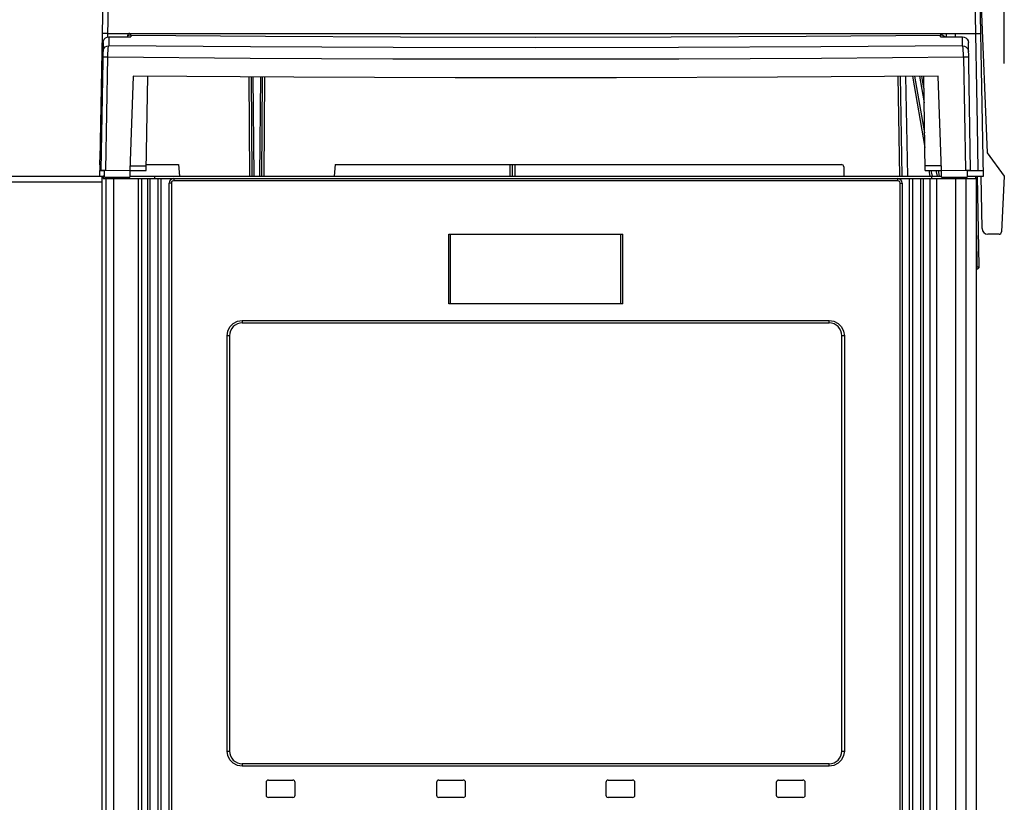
# Model space of a CAD drawing. Extents: x 0 to 420, y 0 to 297.
# Tile 11 of 51: x 68 to 85, y 192 to 206. Entities that reach past the tile are written whole.
import ezdxf

# ---------------------------------------------------------------- set-up
doc = ezdxf.new("R2010")
doc.units = 0
doc.header["$LTSCALE"] = 23.1
doc.layers.get('0').update_dxf_attribs({"linetype": 'CONTINUOUS'})
doc.layers.add('ROUNDS', color=7, linetype='CONTINUOUS')
doc.styles.get("Standard").update_dxf_attribs({"font": 'txt', "width": 0.8})
doc.dimstyles.get("Standard").update_dxf_attribs({"dimtxt": 2.5, "dimasz": 2.5, "dimexe": 1.25, "dimexo": 0.625, "dimtad": 1, "dimcen": 2.5, "dimazin": 3, "dimtfac": 1, "dimtmove": 0, "dimatfit": 3})

# ---------------------------------------------------------------- blocks, each defined once
blk = doc.blocks.new('_FILLED')
at = {"color": 0, "linetype": 'BYBLOCK'}
blk.add_solid([(0, 0), (-1, 0.1429), (-1, -0.1429)], dxfattribs=at)
blk = doc.blocks.new('*D13')
at = {"color": 2, "linetype": 'CONTINUOUS'}
for p, q in [((51.268, 203.877), (51.268, 216.905)), ((85.232, 204.753), (85.232, 216.905)), ((51.268, 215.905), (68.25, 215.905)), ((85.232, 215.905), (68.25, 215.905))]:
    blk.add_line(p, q, dxfattribs=at)
at = {"color": 2, "linetype": 'CONTINUOUS', "xscale": 3.5, "yscale": 3.5, "zscale": 3.5, "rotation": 180}
blk.add_blockref('_FILLED', (51.268, 215.905), dxfattribs=at)
at = {"color": 2, "linetype": 'CONTINUOUS', "xscale": 3.5, "yscale": 3.5, "zscale": 3.5}
blk.add_blockref('_FILLED', (85.232, 215.905), dxfattribs=at)
at = {"color": 5, "linetype": 'CONTINUOUS', "width": 0.8}
blk.add_text('170', height=3.5, dxfattribs=at).set_placement((64.05, 216.78))

msp = doc.modelspace()

# ---------------------------------------------------------------- linework, layer by layer
at = {"color": 7, "linetype": 'CONTINUOUS'}
for p, q in [((84.872, 202.812), (84.752, 209.714)), ((84.692, 207.783), (84.763, 203.699)), ((69.796, 206.937), (69.766, 205.209)), ((69.696, 206.607), (69.635, 203.094)), ((84.812, 206.264), (84.934, 203.212)), ((69.767, 205.272), (84.736, 205.272)), ((69.787, 205.212), (70.169, 205.212)), ((70.11, 205.233), (70.11, 205.212)), ((84.131, 205.212), (84.513, 205.212)), ((84.229, 205.272), (84.23, 205.212)), ((84.39, 205.212), (84.389, 205.272)), ((69.688, 205.115), (69.65, 202.917)), ((84.65, 202.917), (84.612, 205.115)), ((69.737, 202.914), (69.771, 204.867)), ((84.529, 204.867), (84.563, 202.914)), ((70.207, 204.538), (70.15, 202.912)), ((70.43, 202.912), (70.458, 204.537)), ((72.24, 204.524), (72.254, 202.812)), ((72.294, 202.812), (72.279, 204.524)), ((72.426, 202.812), (72.44, 204.523)), ((83.436, 204.534), (83.466, 202.812)), ((83.646, 204.535), (83.863, 203.305)), ((83.768, 204.536), (83.85, 204.074)), ((83.87, 202.912), (83.842, 204.537)), ((84.15, 202.912), (84.093, 204.538)), ((84.763, 203.699), (84.776, 202.912)), ((84.934, 203.212), (85.232, 202.812)), ((70.153, 202.99), (70.431, 202.99)), ((70.432, 203.012), (70.99, 203.012)), ((70.99, 203.012), (71.008, 202.812)), ((73.69, 203.012), (73.673, 202.812)), ((73.69, 203.012), (82.423, 203.012)), ((82.463, 202.973), (82.466, 202.812)), ((84.147, 202.99), (83.869, 202.99)), ((51.628, 202.812), (69.692, 202.812)), ((69.63, 202.812), (69.632, 202.912)), ((69.635, 202.912), (69.71, 202.912)), ((69.692, 202.812), (69.692, 202.772)), ((69.703, 202.914), (69.737, 202.914)), ((69.71, 202.796), (69.71, 202.914)), ((69.71, 202.796), (70.15, 202.794)), ((69.737, 202.914), (70.15, 202.912)), ((69.974, 202.795), (69.974, 202.772)), ((70.15, 202.912), (70.15, 202.794)), ((70.15, 202.912), (70.43, 202.912)), ((70.15, 202.812), (84.15, 202.812)), ((70.35, 202.772), (70.452, 202.772)), ((70.574, 202.812), (70.574, 202.772)), ((70.692, 202.772), (83.59, 202.772)), ((83.83, 202.772), (83.95, 202.772)), ((83.87, 202.912), (84.15, 202.912)), ((83.932, 202.912), (83.95, 202.812)), ((83.974, 202.812), (83.974, 202.772)), ((84.054, 202.912), (84.072, 202.812)), ((84.15, 202.912), (84.563, 202.914)), ((84.15, 202.794), (84.15, 202.912)), ((84.15, 202.794), (84.59, 202.796)), ((84.563, 202.914), (84.597, 202.914)), ((84.59, 202.914), (84.59, 202.796)), ((84.59, 202.912), (84.87, 202.912)), ((84.59, 202.812), (84.872, 202.812)), ((84.735, 202.812), (84.735, 202.772)), ((84.799, 201.253), (84.772, 202.812)), ((84.848, 201.91), (84.832, 202.812)), ((85.232, 202.812), (85.182, 201.85)), ((70.83, 177.232), (70.83, 202.692)), ((83.47, 202.692), (83.47, 177.232)), ((85.142, 201.812), (84.948, 201.812)), ((84.759, 201.212), (84.75, 201.212)), ((72.09, 200.282), (82.21, 200.282)), ((71.87, 200.062), (71.87, 192.902)), ((82.43, 192.902), (82.43, 200.062)), ((82.21, 192.682), (72.09, 192.682)), ((72.5, 192.362), (72.5, 192.142)), ((72.54, 192.402), (72.96, 192.402)), ((73, 192.142), (73, 192.362)), ((75.44, 192.362), (75.44, 192.142)), ((75.48, 192.402), (75.9, 192.402)), ((75.94, 192.142), (75.94, 192.362)), ((78.36, 192.362), (78.36, 192.142)), ((78.4, 192.402), (78.82, 192.402)), ((78.86, 192.142), (78.86, 192.362)), ((81.3, 192.362), (81.3, 192.142)), ((81.34, 192.402), (81.76, 192.402)), ((81.8, 192.142), (81.8, 192.362)), ((72.96, 192.102), (72.54, 192.102)), ((75.9, 192.102), (75.48, 192.102)), ((78.82, 192.102), (78.4, 192.102)), ((81.76, 192.102), (81.34, 192.102))]:
    msp.add_line(p, q, dxfattribs=at)
at = {"color": 9, "linetype": 'CONTINUOUS'}
for p, q in [((69.787, 205.212), (69.787, 205.06)), ((70.128, 205.236), (70.11, 205.226)), ((70.169, 205.245), (70.169, 205.212)), ((84.131, 205.212), (84.131, 205.245)), ((84.513, 205.06), (84.513, 205.212)), ((72.2, 204.524), (72.214, 202.812)), ((72.401, 204.523), (72.386, 202.812)), ((72.466, 202.812), (72.48, 204.522)), ((83.396, 204.533), (83.426, 202.812)), ((83.566, 202.812), (83.536, 204.534)), ((83.859, 203.56), (83.687, 204.535)), ((83.845, 204.329), (83.809, 204.536)), ((83.991, 202.812), (83.973, 202.912)), ((84.113, 202.812), (84.095, 202.912)), ((70.866, 202.692), (70.83, 202.692)), ((70.866, 202.692), (70.866, 177.232)), ((83.394, 202.732), (70.906, 202.732)), ((83.434, 177.232), (83.434, 202.692)), ((83.434, 202.692), (83.47, 202.692)), ((84.75, 201.789), (84.759, 201.25)), ((84.75, 201.25), (84.759, 201.25)), ((84.759, 201.212), (84.759, 201.25)), ((72.086, 200.322), (82.214, 200.322)), ((71.826, 192.902), (71.826, 200.062)), ((71.87, 200.062), (71.826, 200.062)), ((82.474, 200.062), (82.43, 200.062)), ((82.474, 200.062), (82.474, 192.902)), ((71.826, 192.902), (71.87, 192.902)), ((82.43, 192.902), (82.474, 192.902)), ((82.214, 192.642), (72.086, 192.642))]:
    msp.add_line(p, q, dxfattribs=at)
at = {"color": 7, "linetype": 'CONTINUOUS'}
for points in [[(69.766, 205.272), (69.72, 205.271), (69.686, 205.269), (69.673, 205.264)], [(69.688, 205.115), (69.694, 205.145), (69.708, 205.172), (69.732, 205.194), (69.758, 205.207), (69.788, 205.212)], [(84.512, 205.212), (84.542, 205.207), (84.569, 205.194), (84.593, 205.171), (84.606, 205.145), (84.612, 205.115)], [(84.735, 205.272), (84.782, 205.271), (84.817, 205.269), (84.829, 205.264)], [(84.513, 205.06), (82.068, 205.041), (79.611, 205.03), (77.15, 205.026), (74.689, 205.03), (72.232, 205.041), (69.787, 205.06)], [(69.771, 204.867), (72.223, 204.849), (74.684, 204.837), (77.15, 204.833), (79.616, 204.837), (82.077, 204.849), (84.529, 204.867)], [(84.093, 204.538), (81.323, 204.519), (78.542, 204.509), (75.758, 204.509), (72.977, 204.519), (70.207, 204.538)], [(69.638, 202.912), (69.636, 202.971), (69.635, 203.032), (69.635, 203.094)], [(69.65, 202.917), (69.657, 202.916), (69.675, 202.915), (69.703, 202.914)], [(84.597, 202.914), (84.625, 202.915), (84.643, 202.916), (84.65, 202.917)]]:
    msp.add_lwpolyline(points, dxfattribs=at)
at = {"color": 9, "linetype": 'CONTINUOUS'}
for points in [[(70.169, 205.245), (70.148, 205.243), (70.128, 205.236)], [(70.169, 205.245), (70.165, 205.259), (70.164, 205.272)], [(70.169, 205.245), (72.488, 205.226), (74.816, 205.215), (77.15, 205.211), (79.484, 205.215), (81.812, 205.226), (84.131, 205.245)], [(84.136, 205.272), (84.134, 205.254), (84.131, 205.245)], [(84.204, 205.212), (84.19, 205.225), (84.163, 205.24), (84.131, 205.245)], [(69.686, 204.962), (69.691, 204.992), (69.705, 205.019), (69.726, 205.041), (69.754, 205.055), (69.786, 205.06)], [(69.771, 204.868), (69.772, 204.925), (69.775, 204.977), (69.778, 205.019), (69.782, 205.047), (69.786, 205.06)], [(84.529, 204.867), (84.528, 204.925), (84.525, 204.977), (84.522, 205.019), (84.518, 205.048), (84.514, 205.06)], [(84.514, 205.06), (84.545, 205.055), (84.571, 205.042), (84.594, 205.021), (84.609, 204.994), (84.614, 204.962)], [(69.684, 204.866), (69.69, 204.867), (69.708, 204.867), (69.736, 204.868), (69.771, 204.867)], [(84.529, 204.867), (84.563, 204.868), (84.59, 204.867), (84.609, 204.867), (84.616, 204.866)], [(70.91, 202.772), (70.908, 202.766), (70.906, 202.752), (70.906, 202.732)], [(83.394, 202.732), (83.394, 202.752), (83.392, 202.767), (83.39, 202.772)], [(70.906, 202.732), (70.886, 202.727), (70.871, 202.712), (70.866, 202.692)], [(83.434, 202.692), (83.429, 202.712), (83.415, 202.727), (83.394, 202.732)], [(84.759, 201.25), (84.769, 201.25), (84.78, 201.251), (84.789, 201.251), (84.796, 201.252), (84.799, 201.253)], [(71.826, 200.062), (71.839, 200.142), (71.876, 200.215), (71.934, 200.273), (72.007, 200.31), (72.086, 200.322)], [(72.086, 200.322), (72.087, 200.302), (72.088, 200.287), (72.09, 200.282)], [(82.21, 200.282), (82.212, 200.288), (82.213, 200.302), (82.214, 200.322)], [(82.214, 200.322), (82.293, 200.31), (82.366, 200.272), (82.424, 200.214), (82.461, 200.141), (82.474, 200.062)], [(72.086, 192.642), (72.007, 192.655), (71.934, 192.692), (71.876, 192.75), (71.839, 192.823), (71.826, 192.902)], [(82.474, 192.902), (82.461, 192.822), (82.424, 192.75), (82.366, 192.692), (82.293, 192.655), (82.214, 192.642)], [(72.09, 192.682), (72.088, 192.676), (72.087, 192.662), (72.086, 192.642)], [(82.214, 192.642), (82.213, 192.663), (82.212, 192.677), (82.21, 192.682)]]:
    msp.add_lwpolyline(points, dxfattribs=at)
at = {"color": 7, "linetype": 'CONTINUOUS'}
for centre, radius, start, end in [((70.15, 205.232), 0.04, 90, 179), ((82.423, 202.972), 0.04, 1, 90), ((70.91, 202.692), 0.08, 90, 180), ((83.39, 202.692), 0.08, 0, 90), ((84.7, 202.762), 0.05, 11.2121, 44.9939), ((84.948, 201.912), 0.1, 181, 270), ((85.142, 201.852), 0.04, 270, 357), ((84.759, 201.252), 0.04, 270, 1), ((72.09, 200.062), 0.22, 90, 180), ((82.21, 200.062), 0.22, 0, 90), ((72.09, 192.902), 0.22, 180, 270), ((82.21, 192.902), 0.22, 270, 360), ((72.54, 192.362), 0.04, 90, 180), ((72.96, 192.362), 0.04, 0, 90), ((75.48, 192.362), 0.04, 90, 180), ((75.9, 192.362), 0.04, 0, 90), ((78.4, 192.362), 0.04, 90, 180), ((78.82, 192.362), 0.04, 0, 90), ((81.34, 192.362), 0.04, 90, 180), ((81.76, 192.362), 0.04, 0, 90), ((72.54, 192.142), 0.04, 180, 270), ((72.96, 192.142), 0.04, 270, 360), ((75.48, 192.142), 0.04, 180, 270), ((75.9, 192.142), 0.04, 270, 360), ((78.4, 192.142), 0.04, 180, 270), ((78.82, 192.142), 0.04, 270, 360), ((81.34, 192.142), 0.04, 180, 270), ((81.76, 192.142), 0.04, 270, 360)]:
    msp.add_arc(centre, radius, start, end, dxfattribs=at)
at = {"layer": 'ROUNDS', "color": 9, "linetype": 'CONTINUOUS'}
for p, q in [((76.701, 203.012), (76.701, 202.812)), ((76.742, 203.012), (76.742, 202.812)), ((76.788, 203.012), (76.788, 202.812)), ((69.738, 202.772), (69.738, 135.88)), ((69.868, 202.772), (69.868, 135.88)), ((70.294, 202.772), (70.294, 136.762)), ((70.496, 202.772), (70.496, 176.662)), ((70.636, 176.902), (70.636, 202.772)), ((83.646, 202.772), (83.646, 176.902)), ((83.786, 202.772), (83.786, 176.662)), ((84.062, 202.772), (84.062, 136.762)), ((84.393, 202.772), (84.393, 135.88)), ((84.567, 202.772), (84.567, 135.843)), ((66.849, 202.712), (69.674, 202.712)), ((75.68, 200.612), (75.68, 201.812)), ((78.62, 200.612), (78.62, 201.812))]:
    msp.add_line(p, q, dxfattribs=at)
at = {"layer": 'ROUNDS', "color": 7, "linetype": 'CONTINUOUS'}
for p, q in [((69.63, 202.812), (69.674, 202.812)), ((69.674, 132.812), (69.674, 202.812)), ((69.71, 202.812), (69.692, 202.812)), ((69.692, 202.772), (70.35, 202.772)), ((70.35, 202.772), (70.35, 136.812)), ((70.452, 202.772), (70.452, 176.662)), ((70.452, 202.772), (70.692, 202.772)), ((70.692, 176.902), (70.692, 202.772)), ((83.59, 202.772), (83.59, 176.902)), ((83.59, 202.772), (83.83, 202.772)), ((83.83, 202.772), (83.83, 176.662)), ((83.95, 202.772), (83.95, 136.812)), ((83.95, 202.772), (84.75, 202.772)), ((84.75, 132.912), (84.75, 202.772)), ((75.65, 200.612), (75.65, 201.812)), ((75.65, 201.812), (78.65, 201.812)), ((78.65, 200.612), (78.65, 201.812)), ((78.65, 200.612), (75.65, 200.612))]:
    msp.add_line(p, q, dxfattribs=at)

# ---------------------------------------------------------------- dimensions: what is measured, and where the dimension line sits
at = {"color": 2, "linetype": 'CONTINUOUS'}
dim = msp.add_linear_dim(base=(51.268, 215.905), p1=(85.232, 204.753), p2=(51.268, 203.877), angle=180, dimstyle='Standard', dxfattribs=at)
dim.commit()
dim.dimension.update_dxf_attribs({"geometry": '*D13', "text_midpoint": (68.25, 218.53), "dimtype": 128})

doc.saveas('drawing.dxf')
